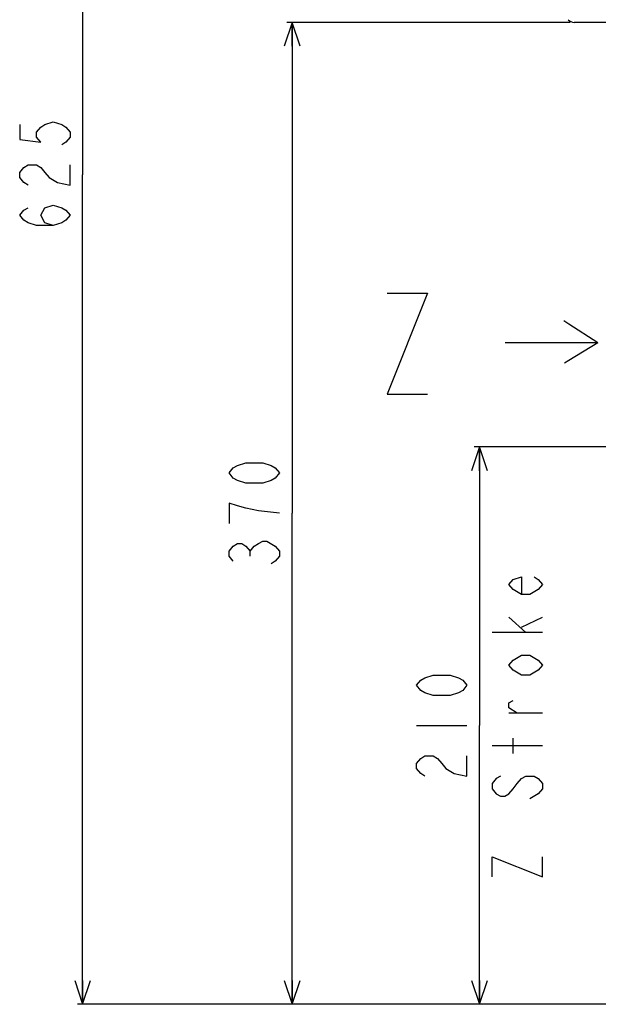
# Model space of a CAD drawing. Header units: millimetres. Extents: x 0 to 3360, y 0 to 2376.
# Tile 82 of 144: x 1226 to 1445, y 726 to 1097. Entities that reach past the tile are written whole.
import ezdxf

# ---------------------------------------------------------------- set-up
doc = ezdxf.new("R2010")
doc.units = ezdxf.units.MM
doc.header["$LTSCALE"] = 184.8
doc.layers.get('0').update_dxf_attribs({"linetype": 'CONTINUOUS'})
for name, color, linetype in [('DRA_ITEM', 7, 'CONTINUOUS'), ('DRIV_DIM', 7, 'CONTINUOUS'), ('ROUND', 7, 'CONTINUOUS')]:
    doc.layers.add(name, color=color, linetype=linetype)
doc.styles.get("Standard").update_dxf_attribs({"font": 'txt', "width": 0.8})
doc.dimstyles.new('DIMSTYLE_18', dxfattribs={"dimtxt": 19, "dimasz": 9, "dimexe": 2, "dimexo": 1.5, "dimgap": 4.75, "dimtad": 1, "dimdec": 3, "dimdsep": 46, "dimtxsty": 'STANDARD', "dimblk": 'OPEN', "dimblk1": 'OPEN', "dimblk2": 'OPEN', "dimcen": 0.09, "dimadec": 3, "dimazin": 2, "dimtp": 0.8, "dimtm": 0.8, "dimtfac": 1, "dimtdec": 3, "dimtofl": 0, "dimtmove": 0, "dimatfit": 3, "dimldrblk": 'OPEN', "dimfxl": 1, "dimtolj": 1, "dimarcsym": 0})
doc.dimstyles.new('DIMSTYLE_2', dxfattribs={"dimtxt": 19, "dimasz": 9, "dimexe": 2, "dimexo": 1.5, "dimgap": 4.75, "dimtad": 1, "dimdec": 3, "dimdsep": 46, "dimtxsty": 'STANDARD', "dimblk": 'OPEN', "dimblk1": 'OPEN', "dimblk2": 'OPEN', "dimcen": 0.09, "dimadec": 3, "dimazin": 2, "dimtp": 0.5, "dimtm": 0.5, "dimtfac": 1, "dimtdec": 3, "dimtofl": 0, "dimtmove": 0, "dimatfit": 3, "dimldrblk": 'OPEN', "dimfxl": 1, "dimtolj": 1, "dimarcsym": 0})

# ---------------------------------------------------------------- blocks, each defined once
blk = doc.blocks.new('_OPEN')
at = {"color": 0, "linetype": 'BYBLOCK'}
for p, q in [((0, 0), (-1, 0.333)), ((-1, -0.333), (0, 0)), ((-1, 0), (0, 0))]:
    blk.add_line(p, q, dxfattribs=at)
blk = doc.blocks.new('*D62')
at = {"layer": 'DRIV_DIM', "color": 2, "linetype": 'CONTINUOUS'}
for p, q in [((1434.03, 1096.02), (1327.19, 1096.02)), ((1329.19, 1096.02), (1329.19, 911.02)), ((1329.19, 726.02), (1329.19, 911.02)), ((1491.49, 726.02), (1327.19, 726.02))]:
    blk.add_line(p, q, dxfattribs=at)
at = {"layer": 'DRIV_DIM', "color": 2, "linetype": 'CONTINUOUS', "xscale": 9, "yscale": 9, "zscale": 9}
for p, rotation in [((1329.19, 1096.02), 90), ((1329.19, 726.02), 270)]:
    blk.add_blockref('_OPEN', p, dxfattribs=dict(at, rotation=rotation))
blk = doc.blocks.new('*D63')
at = {"layer": 'DRIV_DIM', "color": 2, "linetype": 'CONTINUOUS'}
for p, q in [((1475.49, 1351.02), (1248.21, 1351.02)), ((1250.21, 1351.02), (1250.21, 1038.52)), ((1250.21, 726.02), (1250.21, 1038.52)), ((1491.49, 726.02), (1248.21, 726.02))]:
    blk.add_line(p, q, dxfattribs=at)
at = {"layer": 'DRIV_DIM', "color": 2, "linetype": 'CONTINUOUS', "xscale": 9, "yscale": 9, "zscale": 9}
for p, rotation in [((1250.21, 1351.02), 90), ((1250.21, 726.02), 270)]:
    blk.add_blockref('_OPEN', p, dxfattribs=dict(at, rotation=rotation))
blk = doc.blocks.new('*D77')
at = {"layer": 'DRIV_DIM', "color": 2, "linetype": 'CONTINUOUS'}
for p, q in [((1491.79, 936.02), (1397.84, 936.02)), ((1399.84, 936.02), (1399.84, 831.02)), ((1399.84, 726.02), (1399.84, 831.02)), ((1491.49, 726.02), (1397.84, 726.02))]:
    blk.add_line(p, q, dxfattribs=at)
at = {"layer": 'DRIV_DIM', "color": 2, "linetype": 'CONTINUOUS', "xscale": 9, "yscale": 9, "zscale": 9}
for p, rotation in [((1399.84, 936.02), 90), ((1399.84, 726.02), 270)]:
    blk.add_blockref('_OPEN', p, dxfattribs=dict(at, rotation=rotation))
blk = doc.blocks.new('ARROW_BL1', base_point=(1427.03, 975.57))
at = {"layer": 'DRA_ITEM', "color": 5, "linetype": 'CONTINUOUS'}
for p, q in [((1433.57, 982.34), (1431.67, 983.57)), ((1444.5, 975.28), (1433.57, 982.34)), ((1412.4, 975.28), (1409.57, 975.28)), ((1415.06, 975.28), (1412.4, 975.28)), ((1444.5, 975.28), (1415.06, 975.28)), ((1444.5, 975.28), (1433.57, 968.58)), ((1433.57, 968.58), (1431.92, 967.57))]:
    blk.add_line(p, q, dxfattribs=at)

msp = doc.modelspace()

# ---------------------------------------------------------------- linework, layer by layer
at = {"layer": 'DRA_ITEM', "color": 2, "linetype": 'CONTINUOUS'}
msp.add_lwpolyline([(1365.0364, 993.93313), (1380.23638, 993.93313), (1365.0364, 955.93308), (1380.23638, 955.93308)], dxfattribs=at)
at = {"layer": 'DRIV_DIM', "color": 2, "linetype": 'CONTINUOUS'}
for p, q in [((1313.3522, 894.87292), (1313.3522, 896.77286)), ((1417.26149, 866.17285), (1410.92817, 871.87289)), ((1415.67819, 868.0729), (1423.59482, 871.87289)), ((1423.59482, 866.17285), (1404.59484, 866.17285)), ((1423.59482, 835.77289), (1410.92817, 835.77289)), ((1376.09483, 831.02287), (1395.09491, 831.02287)), ((1412.51158, 820.57291), (1412.51158, 826.27285)), ((1423.59482, 823.42288), (1404.59484, 823.42288)), ((1422.01151, 805.37292), (1418.8449, 803.47288))]:
    msp.add_line(p, q, dxfattribs=at)
for points in [[(1226.46224, 1057.52284), (1226.46224, 1051.8229), (1234.37897, 1050.87287), (1232.79567, 1052.77292), (1232.79567, 1054.67287), (1234.37897, 1056.57292), (1235.96228, 1057.52284), (1239.12899, 1058.47286), (1242.29561, 1057.52284), (1243.87891, 1056.57292), (1245.46232, 1054.67287), (1245.46232, 1052.77292), (1243.87891, 1050.87287), (1242.29561, 1049.92285)], [(1229.62896, 1034.72287), (1228.04565, 1035.67289), (1226.46224, 1037.57284), (1226.46224, 1039.47289), (1228.04565, 1041.37283), (1229.62896, 1042.32286), (1232.79567, 1042.32286), (1234.37897, 1041.37283), (1235.96228, 1039.47289), (1237.54559, 1037.57284), (1240.7123, 1035.67289), (1245.46232, 1034.72287), (1245.46232, 1042.32286)], [(1239.12899, 1019.52289), (1235.96228, 1020.47291), (1234.37897, 1023.32288), (1235.96228, 1026.17285), (1239.12899, 1027.12288), (1242.29561, 1026.17285), (1243.87891, 1025.22283), (1245.46232, 1023.32288), (1243.87891, 1021.42283), (1242.29561, 1020.47291), (1239.12899, 1019.52289), (1232.79567, 1019.52289), (1229.62896, 1020.47291), (1228.04565, 1021.42283), (1226.46224, 1023.32288), (1228.04565, 1025.22283), (1229.62896, 1026.17285)], [(1324.43555, 926.2229), (1322.85224, 924.32285), (1321.26883, 923.37283), (1318.10222, 922.42291), (1311.7689, 922.42291), (1308.60218, 923.37283), (1307.01888, 924.32285), (1305.43557, 926.2229), (1307.01888, 928.12285), (1308.60218, 929.07287), (1311.7689, 930.0229), (1318.10222, 930.0229), (1321.26883, 929.07287), (1322.85224, 928.12285), (1324.43555, 926.2229)], [(1324.43555, 911.02292), (1316.51892, 911.97284), (1311.7689, 912.92287), (1308.60218, 913.87289), (1305.43557, 914.82292), (1305.43557, 907.22292)], [(1307.01888, 892.97287), (1305.43557, 894.87292), (1305.43557, 896.77286), (1307.01888, 898.67291), (1308.60218, 899.62283), (1310.18559, 899.62283), (1311.7689, 898.67291), (1313.3522, 896.77286), (1314.93551, 898.67291), (1316.51892, 899.62283), (1318.10222, 900.57286), (1319.68553, 900.57286), (1322.85224, 898.67291)], [(1322.85224, 898.67291), (1324.43555, 896.77286), (1324.43555, 894.87292), (1322.85224, 892.97287), (1321.26883, 892.02284)], [(1420.42821, 887.07287), (1422.01151, 886.12285), (1423.59482, 884.2229), (1422.01151, 882.32285), (1418.8449, 880.42291), (1415.67819, 880.42291), (1412.51158, 882.32285), (1410.92817, 884.2229), (1412.51158, 886.12285), (1415.67819, 887.07287), (1415.67819, 880.42291)], [(1418.8449, 857.62283), (1422.01151, 855.72289), (1423.59482, 853.82284), (1422.01151, 851.92289), (1418.8449, 850.02284), (1415.67819, 850.02284), (1412.51158, 851.92289), (1410.92817, 853.82284), (1412.51158, 855.72289), (1415.67819, 857.62283), (1418.8449, 857.62283)], [(1395.09491, 846.22285), (1393.5115, 844.3229), (1391.92819, 843.37288), (1388.76158, 842.42285), (1382.42815, 842.42285), (1379.26154, 843.37288), (1377.67824, 844.3229), (1376.09483, 846.22285), (1377.67824, 848.1229), (1379.26154, 849.07292), (1382.42815, 850.02284), (1388.76158, 850.02284), (1391.92819, 849.07292), (1393.5115, 848.1229), (1395.09491, 846.22285)], [(1414.09488, 835.77289), (1410.92817, 837.67283), (1410.92817, 839.57288), (1412.51158, 840.52291)], [(1379.26154, 812.02289), (1377.67824, 812.97292), (1376.09483, 814.87286), (1376.09483, 816.77291), (1377.67824, 818.67286), (1379.26154, 819.62288), (1382.42815, 819.62288), (1384.01156, 818.67286), (1385.59487, 816.77291), (1387.17817, 814.87286), (1390.34489, 812.97292), (1395.09491, 812.02289), (1395.09491, 819.62288)], [(1407.76156, 812.02289), (1406.17815, 811.07287), (1404.59484, 809.17292), (1404.59484, 807.27287), (1406.17815, 805.37292), (1407.76156, 804.4229), (1409.34486, 804.4229), (1410.92817, 805.37292), (1412.51158, 807.27287), (1414.09488, 809.17292), (1415.67819, 811.07287), (1417.26149, 812.02289), (1420.42821, 812.02289), (1422.01151, 811.07287), (1423.59482, 809.17292), (1423.59482, 807.27287), (1422.01151, 805.37292)], [(1404.59484, 774.02284), (1404.59484, 781.62283), (1423.59482, 774.02284), (1423.59482, 781.62283)]]:
    msp.add_lwpolyline(points, dxfattribs=at)
at = {"layer": 'ROUND', "color": 7, "linetype": 'CONTINUOUS'}
msp.add_line((1855.99336, 1096.02288), (1435.5258, 1096.02288), dxfattribs=at)
msp.add_arc((1435.5258, 1099.02288), 3, 221.9026638, 270, dxfattribs=at)

# ---------------------------------------------------------------- block references
at = {"layer": 'DRA_ITEM', "color": 2, "linetype": 'CONTINUOUS'}
msp.add_blockref('ARROW_BL1', (1427.03245, 975.57114), dxfattribs=at)

# ---------------------------------------------------------------- dimensions: what is measured, and where the dimension line sits
at = {"layer": 'DRIV_DIM', "color": 2, "linetype": 'CONTINUOUS'}
for base, p1, dimstyle, picture, middle in [((1250.21229, 726.02288), (1476.99336, 1351.02288), 'DIMSTYLE_18', '*D63', (1250.21229, 1015.72288)), ((1329.18554, 726.02288), (1435.5258, 1096.02288), 'DIMSTYLE_2', '*D62', (1329.18554, 888.22288))]:
    dim = msp.add_linear_dim(base=base, p1=p1, p2=(1492.99336, 726.02288), angle=270, dimstyle=dimstyle, dxfattribs=at)
    dim.commit()
    dim.dimension.update_dxf_attribs({"geometry": picture, "text_midpoint": middle, "dimtype": 160})
dim = msp.add_linear_dim(base=(1399.84487, 726.02288), p1=(1493.2939, 936.02288), p2=(1492.99336, 726.02288), angle=270, text='<>\\PZ Stroke', dimstyle='DIMSTYLE_2', dxfattribs=at)
dim.commit()
dim.dimension.update_dxf_attribs({"geometry": '*D77', "text_midpoint": (1399.84487, 808.22288), "dimtype": 160})

doc.saveas('drawing.dxf')
